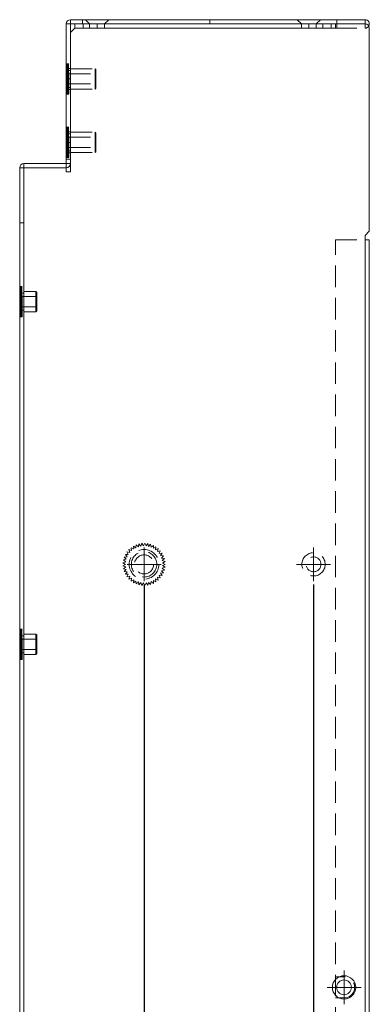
# Model space of a CAD drawing. Header units: millimetres. Extents: x 4065 to 8083, y -652 to 5416.
# Tile 101 of 256: x 4649 to 4731, y 3194 to 3426. Entities that reach past the tile are written whole.
import ezdxf

# ---------------------------------------------------------------- set-up
doc = ezdxf.new("R2010")
doc.units = ezdxf.units.MM
doc.header["$LTSCALE"] = 0.8
doc.header["$PDMODE"] = 3
doc.header["$PDSIZE"] = 0.3125
doc.linetypes.add('CENTER', pattern=[50.8, 31.75, -6.35, 6.35, -6.35])
doc.linetypes.add('HIDDEN', pattern=[9.525, 6.35, -3.175])
doc.layers.get('0').update_dxf_attribs({"linetype": 'CONTINUOUS', "lineweight": 0})
doc.layers.get('Defpoints').update_dxf_attribs({"linetype": 'CONTINUOUS', "lineweight": 0})
for name, color, linetype, lineweight in [('1', 2, 'CENTER', 0), ('2', 3, 'CONTINUOUS', 0), ('3', 5, 'HIDDEN', 0)]:
    doc.layers.add(name, color=color, linetype=linetype, lineweight=lineweight)
doc.styles.get("Standard").update_dxf_attribs({"font": 'romans.shx', "width": 0.8, "oblique": 5, "bigfont": 'whgtxt.shx'})
doc.dimstyles.get("Standard").update_dxf_attribs({"dimtxt": 2.5, "dimasz": 2.5, "dimexe": 0.8, "dimexo": 0.8, "dimgap": 0.8, "dimtad": 1, "dimdsep": 46, "dimtxsty": 'Standard', "dimcen": 0, "dimclrd": 3, "dimclre": 3, "dimclrt": 3, "dimazin": 0, "dimtp": 0.001, "dimtm": 0.001, "dimtfac": 1, "dimtmove": 0, "dimatfit": 3, "dimfxl": 0, "dimtolj": 1, "dimarcsym": 0})

# ---------------------------------------------------------------- blocks, each defined once
blk = doc.blocks.new('X')
at = {"layer": '1'}
for p, q in [((5251.84, 13719.59), (5251.84, 13727.59)), ((5247.84, 13723.59), (5255.84, 13723.59))]:
    blk.add_line(p, q, dxfattribs=at)
blk = doc.blocks.new('*D856')
at = {"layer": '2', "color": 3, "lineweight": -2}
for p, q in [((4678.18, 3292.73), (4678.18, 2794.7)), ((4648.83, 2817.48), (4648.83, 2794.7)), ((4651.33, 2795.5), (4675.68, 2795.5))]:
    blk.add_line(p, q, dxfattribs=at)
at = {"layer": '2', "color": 3}
for points in [[(4651.33, 2795.92), (4651.33, 2795.08), (4648.83, 2795.5)], [(4675.68, 2795.92), (4675.68, 2795.08), (4678.18, 2795.5)]]:
    blk.add_solid(points, dxfattribs=at)
at = {"layer": 'Defpoints', "color": 0}
for p in [(4678.18, 3293.53), (4648.83, 2818.28), (4678.18, 2795.5)]:
    blk.add_point(p, dxfattribs=at)
at = {"layer": '2', "color": 3, "insert": (4663.51, 2797.55), "char_height": 2.5, "attachment_point": 5}
blk.add_mtext('\\A1;29.35', dxfattribs=at)
blk = doc.blocks.new('*D860')
at = {"layer": '2', "color": 3, "lineweight": -2}
for p, q in [((4718.18, 3292.73), (4718.18, 2766.62)), ((4648.83, 2817.48), (4648.83, 2766.62)), ((4651.33, 2767.42), (4715.68, 2767.42))]:
    blk.add_line(p, q, dxfattribs=at)
at = {"layer": '2', "color": 3}
for points in [[(4651.33, 2767.83), (4651.33, 2767), (4648.83, 2767.42)], [(4715.68, 2767.83), (4715.68, 2767), (4718.18, 2767.42)]]:
    blk.add_solid(points, dxfattribs=at)
at = {"layer": 'Defpoints', "color": 0}
for p in [(4718.18, 3293.53), (4648.83, 2818.28), (4718.18, 2767.42)]:
    blk.add_point(p, dxfattribs=at)
at = {"layer": '2', "color": 3, "insert": (4683.51, 2769.47), "char_height": 2.5, "attachment_point": 5}
blk.add_mtext('\\A1;69.35', dxfattribs=at)

msp = doc.modelspace()

# ---------------------------------------------------------------- linework, layer by layer
for p, q in [((4660.831, 3426.28), (4660.831, 3423.28)), ((4660.831, 3426.28), (4730.331, 3426.28)), ((4730.331, 3425.28), (4730.331, 3426.28)), ((4659.831, 3425.28), (4659.831, 3392.28)), ((4659.831, 3425.28), (4661.831, 3425.28)), ((4661.831, 3424.28), (4660.831, 3423.28)), ((4661.831, 3425.28), (4661.831, 3424.28)), ((4661.831, 3425.28), (4722.331, 3425.28)), ((4661.831, 3424.28), (4723.331, 3424.28)), ((4722.331, 3425.28), (4722.331, 3424.28)), ((4722.331, 3425.28), (4723.331, 3425.28)), ((4723.331, 3425.28), (4723.331, 3424.28)), ((4723.331, 3425.28), (4730.331, 3425.28)), ((4731.331, 3376.28), (4731.331, 3424.28)), ((4660.831, 3423.28), (4660.831, 3390.28)), ((4648.831, 2818.28), (4648.831, 3391.28)), ((4659.831, 3391.28), (4648.831, 3391.28)), ((4649.831, 3392.28), (4649.831, 3391.28)), ((4649.831, 3392.28), (4659.831, 3392.28)), ((4649.831, 3391.28), (4649.831, 2824.28)), ((4659.831, 3391.28), (4659.831, 3392.28)), ((4660.831, 3392.28), (4659.831, 3392.28)), ((4659.831, 3391.28), (4659.831, 3390.28)), ((4659.831, 3390.28), (4660.831, 3390.28)), ((4730.331, 3375.28), (4731.331, 3376.28)), ((4730.331, 2824.28), (4730.331, 3375.28)), ((4730.331, 3374.28), (4731.331, 3374.28)), ((4731.331, 2824.28), (4731.331, 3374.28))]:
    msp.add_line(p, q)
for radius in [2.75, 1.75]:
    msp.add_circle((4725.381, 3197.53), radius)
for centre, start, end in [((4660.831, 3425.28), 90, 180), ((4730.331, 3425.28), 330.01012, 90), ((4730.331, 3424.28), 0, 90), ((4649.831, 3391.28), 90, 180), ((4659.831, 3392.28), 270, 0)]:
    msp.add_arc(centre, 1, start, end)
at = {"layer": '3'}
for p, q in [((4663.681, 3425.28), (4663.681, 3426.28)), ((4723.681, 3426.28), (4663.681, 3426.28)), ((4665.331, 3425.28), (4664.331, 3426.28)), ((4668.831, 3425.28), (4669.831, 3426.28)), ((4693.681, 3426.28), (4693.681, 3425.28)), ((4715.331, 3425.28), (4714.331, 3426.28)), ((4718.831, 3425.28), (4719.831, 3426.28)), ((4723.681, 3424.28), (4723.681, 3426.28)), ((4661.831, 3424.28), (4722.331, 3424.28)), ((4665.332, 3425.28), (4663.681, 3425.28)), ((4663.831, 3424.28), (4663.831, 3425.28)), ((4665.331, 3424.28), (4665.331, 3425.28)), ((4668.829, 3425.28), (4665.332, 3425.28)), ((4667.081, 3425.28), (4667.081, 3424.28)), ((4715.332, 3425.28), (4668.829, 3425.28)), ((4668.831, 3424.28), (4668.831, 3425.28)), ((4715.331, 3424.28), (4715.331, 3425.28)), ((4718.829, 3425.28), (4715.332, 3425.28)), ((4717.081, 3425.28), (4717.081, 3424.28)), ((4723.681, 3425.28), (4718.829, 3425.28)), ((4718.831, 3424.28), (4718.831, 3425.28)), ((4720.331, 3424.28), (4720.331, 3425.28)), ((4723.331, 3424.28), (4723.331, 3425.28)), ((4723.681, 3424.28), (4723.331, 3424.28)), ((4723.331, 3424.28), (4730.331, 3424.28)), ((4730.331, 3424.28), (4730.331, 3425.28)), ((4659.831, 3408.682), (4659.831, 3415.878)), ((4659.831, 3415.878), (4660.431, 3415.878)), ((4659.831, 3415.86), (4660.431, 3415.86)), ((4659.831, 3415.825), (4660.431, 3415.825)), ((4659.831, 3415.773), (4660.431, 3415.773)), ((4659.831, 3415.704), (4660.431, 3415.704)), ((4659.831, 3415.618), (4660.431, 3415.618)), ((4659.831, 3415.516), (4660.431, 3415.516)), ((4660.431, 3415.434), (4659.831, 3415.434)), ((4660.431, 3415.419), (4659.831, 3415.419)), ((4659.831, 3415.398), (4660.431, 3415.398)), ((4660.431, 3415.388), (4659.831, 3415.388)), ((4660.431, 3415.342), (4659.831, 3415.342)), ((4660.431, 3415.282), (4659.831, 3415.282)), ((4659.831, 3415.264), (4660.431, 3415.264)), ((4660.431, 3415.206), (4659.831, 3415.206)), ((4660.431, 3415.117), (4659.831, 3415.117)), ((4660.431, 3415.013), (4659.831, 3415.013)), ((4659.831, 3414.955), (4660.431, 3414.955)), ((4660.431, 3414.897), (4659.831, 3414.897)), ((4659.831, 3414.781), (4660.431, 3414.781)), ((4659.831, 3414.78), (4659.831, 3409.78)), ((4660.831, 3414.78), (4659.831, 3414.78)), ((4660.431, 3414.767), (4659.831, 3414.767)), ((4660.431, 3414.626), (4659.831, 3414.626)), ((4659.831, 3414.594), (4660.431, 3414.594)), ((4660.431, 3414.472), (4659.831, 3414.472)), ((4660.431, 3408.682), (4660.431, 3415.878)), ((4660.831, 3414.78), (4660.831, 3409.78)), ((4660.831, 3409.88), (4660.831, 3414.68)), ((4660.831, 3414.68), (4666.631, 3414.68)), ((4666.631, 3414.68), (4666.631, 3409.88)), ((4666.831, 3414.48), (4666.631, 3414.68)), ((4666.831, 3410.08), (4666.831, 3414.48)), ((4659.831, 3414.396), (4660.431, 3414.396)), ((4660.431, 3414.309), (4659.831, 3414.309)), ((4659.831, 3414.188), (4660.431, 3414.188)), ((4660.431, 3414.135), (4659.831, 3414.135)), ((4659.831, 3413.97), (4660.431, 3413.97)), ((4660.431, 3413.953), (4659.831, 3413.953)), ((4660.431, 3413.762), (4659.831, 3413.762)), ((4659.831, 3413.744), (4660.431, 3413.744)), ((4660.431, 3413.564), (4659.831, 3413.564)), ((4659.831, 3413.511), (4660.431, 3413.511)), ((4660.431, 3413.359), (4659.831, 3413.359)), ((4659.831, 3413.272), (4660.431, 3413.272)), ((4660.431, 3413.15), (4659.831, 3413.15)), ((4659.831, 3413.028), (4660.431, 3413.028)), ((4660.431, 3412.936), (4659.831, 3412.936)), ((4659.831, 3412.781), (4660.431, 3412.781)), ((4660.431, 3412.719), (4659.831, 3412.719)), ((4659.831, 3412.531), (4660.431, 3412.531)), ((4660.431, 3412.5), (4659.831, 3412.5)), ((4660.431, 3412.28), (4659.831, 3412.28)), ((4659.831, 3412.28), (4660.831, 3412.28)), ((4660.431, 3414.28), (4660.831, 3414.28)), ((4660.431, 3413.48), (4666.631, 3413.48)), ((4666.631, 3413.48), (4666.831, 3413.68)), ((4660.431, 3412.06), (4659.831, 3412.06)), ((4659.831, 3412.029), (4660.431, 3412.029)), ((4660.431, 3411.841), (4659.831, 3411.841)), ((4659.831, 3411.779), (4660.431, 3411.779)), ((4660.431, 3411.624), (4659.831, 3411.624)), ((4659.831, 3411.531), (4660.431, 3411.531)), ((4660.431, 3411.41), (4659.831, 3411.41)), ((4659.831, 3411.288), (4660.431, 3411.288)), ((4660.431, 3411.2), (4659.831, 3411.2)), ((4659.831, 3411.049), (4660.431, 3411.049)), ((4660.431, 3410.996), (4659.831, 3410.996)), ((4659.831, 3410.816), (4660.431, 3410.816)), ((4660.431, 3410.798), (4659.831, 3410.798)), ((4660.431, 3410.607), (4659.831, 3410.607)), ((4659.831, 3410.59), (4660.431, 3410.59)), ((4660.431, 3410.425), (4659.831, 3410.425)), ((4659.831, 3410.372), (4660.431, 3410.372)), ((4660.431, 3410.251), (4659.831, 3410.251)), ((4659.831, 3410.164), (4660.431, 3410.164)), ((4660.431, 3410.087), (4659.831, 3410.087)), ((4659.831, 3409.966), (4660.431, 3409.966)), ((4660.431, 3409.934), (4659.831, 3409.934)), ((4660.431, 3409.793), (4659.831, 3409.793)), ((4660.431, 3411.08), (4666.631, 3411.08)), ((4660.431, 3410.28), (4660.831, 3410.28)), ((4660.831, 3409.88), (4666.631, 3409.88)), ((4666.631, 3411.08), (4666.831, 3410.88)), ((4666.831, 3410.08), (4666.631, 3409.88)), ((4660.831, 3409.78), (4659.831, 3409.78)), ((4659.831, 3409.779), (4660.431, 3409.779)), ((4660.431, 3409.663), (4659.831, 3409.663)), ((4659.831, 3409.605), (4660.431, 3409.605)), ((4660.431, 3409.547), (4659.831, 3409.547)), ((4660.431, 3409.443), (4659.831, 3409.443)), ((4660.431, 3409.353), (4659.831, 3409.353)), ((4659.831, 3409.295), (4660.431, 3409.295)), ((4660.431, 3409.278), (4659.831, 3409.278)), ((4660.431, 3409.217), (4659.831, 3409.217)), ((4660.431, 3409.172), (4659.831, 3409.172)), ((4659.831, 3409.162), (4660.431, 3409.162)), ((4660.431, 3409.141), (4659.831, 3409.141)), ((4660.431, 3409.126), (4659.831, 3409.126)), ((4659.831, 3409.044), (4660.431, 3409.044)), ((4659.831, 3408.942), (4660.431, 3408.942)), ((4659.831, 3408.856), (4660.431, 3408.856)), ((4659.831, 3408.787), (4660.431, 3408.787)), ((4659.831, 3408.735), (4660.431, 3408.735)), ((4659.831, 3408.7), (4660.431, 3408.7)), ((4659.831, 3408.682), (4660.431, 3408.682)), ((4659.831, 3393.682), (4659.831, 3400.878)), ((4659.831, 3400.878), (4660.431, 3400.878)), ((4659.831, 3400.86), (4660.431, 3400.86)), ((4659.831, 3400.825), (4660.431, 3400.825)), ((4659.831, 3400.773), (4660.431, 3400.773)), ((4659.831, 3400.704), (4660.431, 3400.704)), ((4659.831, 3400.618), (4660.431, 3400.618)), ((4659.831, 3400.516), (4660.431, 3400.516)), ((4660.431, 3393.682), (4660.431, 3400.878)), ((4660.431, 3400.434), (4659.831, 3400.434)), ((4660.431, 3400.419), (4659.831, 3400.419)), ((4659.831, 3400.398), (4660.431, 3400.398)), ((4660.431, 3400.388), (4659.831, 3400.388)), ((4660.431, 3400.342), (4659.831, 3400.342)), ((4660.431, 3400.282), (4659.831, 3400.282)), ((4659.831, 3400.264), (4660.431, 3400.264)), ((4660.431, 3400.206), (4659.831, 3400.206)), ((4660.431, 3400.117), (4659.831, 3400.117)), ((4660.431, 3400.013), (4659.831, 3400.013)), ((4659.831, 3399.955), (4660.431, 3399.955)), ((4660.431, 3399.897), (4659.831, 3399.897)), ((4659.831, 3399.781), (4660.431, 3399.781)), ((4659.831, 3399.78), (4659.831, 3394.78)), ((4660.831, 3399.78), (4659.831, 3399.78)), ((4660.431, 3399.767), (4659.831, 3399.767)), ((4660.431, 3399.626), (4659.831, 3399.626)), ((4659.831, 3399.594), (4660.431, 3399.594)), ((4660.431, 3399.472), (4659.831, 3399.472)), ((4659.831, 3399.396), (4660.431, 3399.396)), ((4660.431, 3399.309), (4659.831, 3399.309)), ((4659.831, 3399.188), (4660.431, 3399.188)), ((4660.431, 3399.135), (4659.831, 3399.135)), ((4659.831, 3398.97), (4660.431, 3398.97)), ((4660.431, 3398.953), (4659.831, 3398.953)), ((4660.431, 3398.762), (4659.831, 3398.762)), ((4659.831, 3398.744), (4660.431, 3398.744)), ((4660.431, 3398.564), (4659.831, 3398.564)), ((4659.831, 3398.511), (4660.431, 3398.511)), ((4660.431, 3398.359), (4659.831, 3398.359)), ((4659.831, 3398.272), (4660.431, 3398.272)), ((4660.431, 3399.28), (4660.831, 3399.28)), ((4660.431, 3398.48), (4666.631, 3398.48)), ((4660.831, 3399.78), (4660.831, 3394.78)), ((4660.831, 3394.88), (4660.831, 3399.68)), ((4660.831, 3399.68), (4666.631, 3399.68)), ((4666.631, 3399.68), (4666.631, 3394.88)), ((4666.831, 3399.48), (4666.631, 3399.68)), ((4666.631, 3398.48), (4666.831, 3398.68)), ((4666.831, 3395.08), (4666.831, 3399.48)), ((4660.431, 3398.15), (4659.831, 3398.15)), ((4659.831, 3398.028), (4660.431, 3398.028)), ((4660.431, 3397.936), (4659.831, 3397.936)), ((4659.831, 3397.781), (4660.431, 3397.781)), ((4660.431, 3397.719), (4659.831, 3397.719)), ((4659.831, 3397.531), (4660.431, 3397.531)), ((4660.431, 3397.5), (4659.831, 3397.5)), ((4660.431, 3397.28), (4659.831, 3397.28)), ((4659.831, 3397.28), (4660.831, 3397.28)), ((4660.431, 3397.06), (4659.831, 3397.06)), ((4659.831, 3397.029), (4660.431, 3397.029)), ((4660.431, 3396.841), (4659.831, 3396.841)), ((4659.831, 3396.779), (4660.431, 3396.779)), ((4660.431, 3396.624), (4659.831, 3396.624)), ((4659.831, 3396.531), (4660.431, 3396.531)), ((4660.431, 3396.41), (4659.831, 3396.41)), ((4659.831, 3396.288), (4660.431, 3396.288)), ((4660.431, 3396.2), (4659.831, 3396.2)), ((4659.831, 3396.049), (4660.431, 3396.049)), ((4660.431, 3395.996), (4659.831, 3395.996)), ((4660.431, 3396.08), (4666.631, 3396.08)), ((4666.631, 3396.08), (4666.831, 3395.88)), ((4659.831, 3395.816), (4660.431, 3395.816)), ((4660.431, 3395.798), (4659.831, 3395.798)), ((4660.431, 3395.607), (4659.831, 3395.607)), ((4659.831, 3395.59), (4660.431, 3395.59)), ((4660.431, 3395.425), (4659.831, 3395.425)), ((4659.831, 3395.372), (4660.431, 3395.372)), ((4660.431, 3395.251), (4659.831, 3395.251)), ((4659.831, 3395.164), (4660.431, 3395.164)), ((4660.431, 3395.087), (4659.831, 3395.087)), ((4659.831, 3394.966), (4660.431, 3394.966)), ((4660.431, 3394.934), (4659.831, 3394.934)), ((4660.431, 3394.793), (4659.831, 3394.793)), ((4660.831, 3394.78), (4659.831, 3394.78)), ((4659.831, 3394.779), (4660.431, 3394.779)), ((4660.431, 3394.663), (4659.831, 3394.663)), ((4659.831, 3394.605), (4660.431, 3394.605)), ((4660.431, 3394.547), (4659.831, 3394.547)), ((4660.431, 3394.443), (4659.831, 3394.443)), ((4660.431, 3394.353), (4659.831, 3394.353)), ((4659.831, 3394.295), (4660.431, 3394.295)), ((4660.431, 3394.278), (4659.831, 3394.278)), ((4660.431, 3394.217), (4659.831, 3394.217)), ((4660.431, 3394.172), (4659.831, 3394.172)), ((4659.831, 3394.162), (4660.431, 3394.162)), ((4660.431, 3394.141), (4659.831, 3394.141)), ((4660.431, 3394.126), (4659.831, 3394.126)), ((4659.831, 3394.044), (4660.431, 3394.044)), ((4659.831, 3393.942), (4660.431, 3393.942)), ((4659.831, 3393.856), (4660.431, 3393.856)), ((4659.831, 3393.787), (4660.431, 3393.787)), ((4659.831, 3393.735), (4660.431, 3393.735)), ((4659.831, 3393.7), (4660.431, 3393.7)), ((4659.831, 3393.682), (4660.431, 3393.682)), ((4660.431, 3395.28), (4660.831, 3395.28)), ((4660.831, 3394.88), (4666.631, 3394.88)), ((4666.831, 3395.08), (4666.631, 3394.88)), ((4649.831, 3391.28), (4649.831, 2824.28)), ((4659.831, 3393.28), (4660.831, 3393.28)), ((4648.831, 3378.28), (4649.831, 3378.28)), ((4723.331, 2837.28), (4723.331, 3374.28)), ((4723.331, 3374.28), (4730.331, 3374.28)), ((4730.331, 3374.28), (4730.331, 2824.28)), ((4648.831, 3356.032), (4648.831, 3363.228)), ((4648.831, 3363.228), (4649.431, 3363.228)), ((4648.831, 3363.21), (4649.431, 3363.21)), ((4648.831, 3363.175), (4649.431, 3363.175)), ((4648.831, 3363.123), (4649.431, 3363.123)), ((4648.831, 3363.054), (4649.431, 3363.054)), ((4648.831, 3362.968), (4649.431, 3362.968)), ((4648.831, 3362.866), (4649.431, 3362.866)), ((4649.431, 3362.784), (4648.831, 3362.784)), ((4649.431, 3362.769), (4648.831, 3362.769)), ((4648.831, 3362.748), (4649.431, 3362.748)), ((4649.431, 3362.738), (4648.831, 3362.738)), ((4649.431, 3362.692), (4648.831, 3362.692)), ((4649.431, 3362.632), (4648.831, 3362.632)), ((4648.831, 3362.614), (4649.431, 3362.614)), ((4649.431, 3362.556), (4648.831, 3362.556)), ((4649.431, 3362.467), (4648.831, 3362.467)), ((4649.431, 3362.363), (4648.831, 3362.363)), ((4648.831, 3362.305), (4649.431, 3362.305)), ((4649.431, 3362.247), (4648.831, 3362.247)), ((4648.831, 3362.131), (4649.431, 3362.131)), ((4649.431, 3362.117), (4648.831, 3362.117)), ((4649.431, 3361.976), (4648.831, 3361.976)), ((4648.831, 3361.944), (4649.431, 3361.944)), ((4649.431, 3361.822), (4648.831, 3361.822)), ((4648.831, 3361.746), (4649.431, 3361.746)), ((4649.431, 3361.659), (4648.831, 3361.659)), ((4648.831, 3361.538), (4649.431, 3361.538)), ((4649.431, 3361.485), (4648.831, 3361.485)), ((4648.831, 3361.32), (4649.431, 3361.32)), ((4649.431, 3361.303), (4648.831, 3361.303)), ((4649.431, 3361.112), (4648.831, 3361.112)), ((4648.831, 3361.094), (4649.431, 3361.094)), ((4649.431, 3360.914), (4648.831, 3360.914)), ((4649.431, 3356.032), (4649.431, 3363.228)), ((4649.431, 3361.63), (4649.831, 3361.63)), ((4649.831, 3357.23), (4649.831, 3362.03)), ((4649.831, 3362.03), (4652.631, 3362.03)), ((4652.631, 3362.03), (4652.631, 3357.23)), ((4652.831, 3361.83), (4652.631, 3362.03)), ((4652.631, 3360.83), (4652.831, 3361.03)), ((4652.831, 3357.43), (4652.831, 3361.83)), ((4648.831, 3360.861), (4649.431, 3360.861)), ((4649.431, 3360.709), (4648.831, 3360.709)), ((4648.831, 3360.622), (4649.431, 3360.622)), ((4649.431, 3360.5), (4648.831, 3360.5)), ((4648.831, 3360.378), (4649.431, 3360.378)), ((4649.431, 3360.286), (4648.831, 3360.286)), ((4648.831, 3360.131), (4649.431, 3360.131)), ((4649.431, 3360.069), (4648.831, 3360.069)), ((4648.831, 3359.881), (4649.431, 3359.881)), ((4649.431, 3359.85), (4648.831, 3359.85)), ((4649.431, 3359.63), (4648.831, 3359.63)), ((4649.431, 3359.41), (4648.831, 3359.41)), ((4648.831, 3359.379), (4649.431, 3359.379)), ((4649.431, 3359.191), (4648.831, 3359.191)), ((4648.831, 3359.129), (4649.431, 3359.129)), ((4649.431, 3358.974), (4648.831, 3358.974)), ((4648.831, 3358.881), (4649.431, 3358.881)), ((4649.431, 3358.76), (4648.831, 3358.76)), ((4648.831, 3358.638), (4649.431, 3358.638)), ((4649.431, 3360.83), (4652.631, 3360.83)), ((4649.431, 3358.55), (4648.831, 3358.55)), ((4648.831, 3358.399), (4649.431, 3358.399)), ((4649.431, 3358.346), (4648.831, 3358.346)), ((4648.831, 3358.166), (4649.431, 3358.166)), ((4649.431, 3358.148), (4648.831, 3358.148)), ((4649.431, 3357.957), (4648.831, 3357.957)), ((4648.831, 3357.94), (4649.431, 3357.94)), ((4649.431, 3357.775), (4648.831, 3357.775)), ((4648.831, 3357.722), (4649.431, 3357.722)), ((4649.431, 3357.601), (4648.831, 3357.601)), ((4648.831, 3357.514), (4649.431, 3357.514)), ((4649.431, 3357.437), (4648.831, 3357.437)), ((4648.831, 3357.316), (4649.431, 3357.316)), ((4649.431, 3357.284), (4648.831, 3357.284)), ((4649.431, 3357.143), (4648.831, 3357.143)), ((4648.831, 3357.129), (4649.431, 3357.129)), ((4649.431, 3357.013), (4648.831, 3357.013)), ((4648.831, 3356.955), (4649.431, 3356.955)), ((4649.431, 3356.897), (4648.831, 3356.897)), ((4649.431, 3356.793), (4648.831, 3356.793)), ((4649.431, 3356.703), (4648.831, 3356.703)), ((4648.831, 3356.645), (4649.431, 3356.645)), ((4649.431, 3356.628), (4648.831, 3356.628)), ((4649.431, 3356.567), (4648.831, 3356.567)), ((4649.431, 3356.522), (4648.831, 3356.522)), ((4648.831, 3356.512), (4649.431, 3356.512)), ((4649.431, 3356.491), (4648.831, 3356.491)), ((4649.431, 3356.476), (4648.831, 3356.476)), ((4648.831, 3356.394), (4649.431, 3356.394)), ((4648.831, 3356.292), (4649.431, 3356.292)), ((4649.431, 3358.43), (4652.631, 3358.43)), ((4649.431, 3357.63), (4649.831, 3357.63)), ((4649.831, 3357.23), (4652.631, 3357.23)), ((4652.631, 3358.43), (4652.831, 3358.23)), ((4652.831, 3357.43), (4652.631, 3357.23)), ((4648.831, 3356.206), (4649.431, 3356.206)), ((4648.831, 3356.137), (4649.431, 3356.137)), ((4648.831, 3356.085), (4649.431, 3356.085)), ((4648.831, 3356.05), (4649.431, 3356.05)), ((4648.831, 3356.032), (4649.431, 3356.032)), ((4674.136, 3300.469), (4674.463, 3299.853)), ((4674.823, 3300.348), (4674.136, 3300.469)), ((4674.584, 3301.003), (4674.823, 3300.348)), ((4675.248, 3300.788), (4674.584, 3301.003)), ((4675.103, 3301.47), (4675.248, 3300.788)), ((4675.73, 3301.164), (4675.103, 3301.47)), ((4675.681, 3301.86), (4675.73, 3301.164)), ((4676.259, 3301.47), (4675.681, 3301.86)), ((4676.308, 3302.166), (4676.259, 3301.47)), ((4676.826, 3301.699), (4676.308, 3302.166)), ((4676.971, 3302.381), (4676.826, 3301.699)), ((4677.42, 3301.847), (4676.971, 3302.381)), ((4677.658, 3302.503), (4677.42, 3301.847)), ((4678.028, 3301.911), (4677.658, 3302.503)), ((4678.355, 3302.527), (4678.028, 3301.911)), ((4678.639, 3301.89), (4678.355, 3302.527)), ((4679.049, 3302.454), (4678.639, 3301.89)), ((4679.241, 3301.783), (4679.049, 3302.454)), ((4679.726, 3302.285), (4679.241, 3301.783)), ((4679.823, 3301.594), (4679.726, 3302.285)), ((4680.373, 3302.024), (4679.823, 3301.594)), ((4680.373, 3301.326), (4680.373, 3302.024)), ((4680.977, 3301.675), (4680.373, 3301.326)), ((4680.88, 3300.984), (4680.977, 3301.675)), ((4681.526, 3301.246), (4680.88, 3300.984)), ((4681.334, 3300.575), (4681.526, 3301.246)), ((4682.011, 3300.744), (4681.334, 3300.575)), ((4681.727, 3300.107), (4682.011, 3300.744)), ((4673.84, 3298.14), (4673.193, 3297.879)), ((4673.967, 3298.738), (4673.29, 3298.57)), ((4673.29, 3298.57), (4673.84, 3298.14)), ((4674.176, 3299.313), (4673.482, 3299.24)), ((4673.482, 3299.24), (4673.967, 3298.738)), ((4673.766, 3299.877), (4674.176, 3299.313)), ((4674.463, 3299.853), (4673.766, 3299.877)), ((4682.421, 3300.18), (4681.727, 3300.107)), ((4682.051, 3299.588), (4682.421, 3300.18)), ((4682.749, 3299.564), (4682.051, 3299.588)), ((4682.3, 3299.029), (4682.749, 3299.564)), ((4682.987, 3298.908), (4682.3, 3299.029)), ((4682.469, 3298.441), (4682.987, 3298.908)), ((4683.132, 3298.226), (4682.469, 3298.441)), ((4682.554, 3297.836), (4683.132, 3298.226)), ((4673.193, 3297.879), (4673.797, 3297.53)), ((4673.797, 3297.53), (4673.193, 3297.181)), ((4673.193, 3297.181), (4673.84, 3296.92)), ((4673.84, 3296.92), (4673.29, 3296.49)), ((4673.29, 3296.49), (4673.967, 3296.322)), ((4673.967, 3296.322), (4673.482, 3295.82)), ((4673.482, 3295.82), (4674.176, 3295.747)), ((4674.176, 3295.747), (4673.766, 3295.183)), ((4682.3, 3296.031), (4682.987, 3296.152)), ((4682.749, 3295.496), (4682.3, 3296.031)), ((4682.469, 3296.619), (4683.132, 3296.834)), ((4682.987, 3296.152), (4682.469, 3296.619)), ((4683.181, 3297.53), (4682.554, 3297.836)), ((4682.554, 3297.224), (4683.181, 3297.53)), ((4683.132, 3296.834), (4682.554, 3297.224)), ((4673.766, 3295.183), (4674.463, 3295.207)), ((4674.463, 3295.207), (4674.136, 3294.591)), ((4674.136, 3294.591), (4674.823, 3294.712)), ((4674.823, 3294.712), (4674.584, 3294.057)), ((4674.584, 3294.057), (4675.248, 3294.272)), ((4675.248, 3294.272), (4675.103, 3293.59)), ((4675.103, 3293.59), (4675.73, 3293.896)), ((4675.73, 3293.896), (4675.681, 3293.2)), ((4675.681, 3293.2), (4676.259, 3293.59)), ((4676.259, 3293.59), (4676.308, 3292.894)), ((4679.726, 3292.775), (4679.823, 3293.465)), ((4679.823, 3293.465), (4680.373, 3293.036)), ((4680.373, 3293.036), (4680.373, 3293.734)), ((4680.373, 3293.734), (4680.977, 3293.385)), ((4680.977, 3293.385), (4680.88, 3294.076)), ((4680.88, 3294.076), (4681.526, 3293.814)), ((4681.526, 3293.814), (4681.334, 3294.485)), ((4681.334, 3294.485), (4682.011, 3294.316)), ((4682.011, 3294.316), (4681.727, 3294.953)), ((4681.727, 3294.953), (4682.421, 3294.88)), ((4682.051, 3295.472), (4682.749, 3295.496)), ((4682.421, 3294.88), (4682.051, 3295.472)), ((4676.308, 3292.894), (4676.826, 3293.361)), ((4676.826, 3293.361), (4676.971, 3292.678)), ((4676.971, 3292.678), (4677.42, 3293.213)), ((4677.42, 3293.213), (4677.658, 3292.557)), ((4677.658, 3292.557), (4678.028, 3293.149)), ((4678.028, 3293.149), (4678.355, 3292.533)), ((4678.355, 3292.533), (4678.639, 3293.17)), ((4678.639, 3293.17), (4679.049, 3292.606)), ((4679.049, 3292.606), (4679.241, 3293.276)), ((4679.241, 3293.276), (4679.726, 3292.775)), ((4648.831, 3275.032), (4648.831, 3282.228)), ((4648.831, 3282.228), (4649.431, 3282.228)), ((4648.831, 3282.21), (4649.431, 3282.21)), ((4648.831, 3282.175), (4649.431, 3282.175)), ((4648.831, 3282.123), (4649.431, 3282.123)), ((4648.831, 3282.054), (4649.431, 3282.054)), ((4648.831, 3281.968), (4649.431, 3281.968)), ((4648.831, 3281.866), (4649.431, 3281.866)), ((4649.431, 3281.784), (4648.831, 3281.784)), ((4649.431, 3275.032), (4649.431, 3282.228)), ((4649.431, 3281.769), (4648.831, 3281.769)), ((4648.831, 3281.748), (4649.431, 3281.748)), ((4649.431, 3281.738), (4648.831, 3281.738)), ((4649.431, 3281.692), (4648.831, 3281.692)), ((4649.431, 3281.632), (4648.831, 3281.632)), ((4648.831, 3281.614), (4649.431, 3281.614)), ((4649.431, 3281.556), (4648.831, 3281.556)), ((4649.431, 3281.467), (4648.831, 3281.467)), ((4649.431, 3281.363), (4648.831, 3281.363)), ((4648.831, 3281.305), (4649.431, 3281.305)), ((4649.431, 3281.247), (4648.831, 3281.247)), ((4648.831, 3281.131), (4649.431, 3281.131)), ((4649.431, 3281.117), (4648.831, 3281.117)), ((4649.431, 3280.976), (4648.831, 3280.976)), ((4648.831, 3280.944), (4649.431, 3280.944)), ((4649.431, 3280.822), (4648.831, 3280.822)), ((4648.831, 3280.746), (4649.431, 3280.746)), ((4649.431, 3280.659), (4648.831, 3280.659)), ((4648.831, 3280.538), (4649.431, 3280.538)), ((4649.431, 3280.485), (4648.831, 3280.485)), ((4648.831, 3280.32), (4649.431, 3280.32)), ((4649.431, 3280.303), (4648.831, 3280.303)), ((4649.431, 3280.112), (4648.831, 3280.112)), ((4648.831, 3280.094), (4649.431, 3280.094)), ((4649.431, 3279.914), (4648.831, 3279.914)), ((4648.831, 3279.861), (4649.431, 3279.861)), ((4649.431, 3279.709), (4648.831, 3279.709)), ((4648.831, 3279.622), (4649.431, 3279.622)), ((4649.431, 3279.5), (4648.831, 3279.5)), ((4649.431, 3280.63), (4649.831, 3280.63)), ((4649.431, 3279.83), (4652.631, 3279.83)), ((4649.831, 3276.23), (4649.831, 3281.03)), ((4649.831, 3281.03), (4652.631, 3281.03)), ((4652.631, 3281.03), (4652.631, 3276.23)), ((4652.831, 3280.83), (4652.631, 3281.03)), ((4652.631, 3279.83), (4652.831, 3280.03)), ((4652.831, 3276.43), (4652.831, 3280.83)), ((4648.831, 3279.378), (4649.431, 3279.378)), ((4649.431, 3279.286), (4648.831, 3279.286)), ((4648.831, 3279.131), (4649.431, 3279.131)), ((4649.431, 3279.069), (4648.831, 3279.069)), ((4648.831, 3278.881), (4649.431, 3278.881)), ((4649.431, 3278.85), (4648.831, 3278.85)), ((4649.431, 3278.63), (4648.831, 3278.63)), ((4649.431, 3278.41), (4648.831, 3278.41)), ((4648.831, 3278.379), (4649.431, 3278.379)), ((4649.431, 3278.191), (4648.831, 3278.191)), ((4648.831, 3278.129), (4649.431, 3278.129)), ((4649.431, 3277.974), (4648.831, 3277.974)), ((4648.831, 3277.881), (4649.431, 3277.881)), ((4649.431, 3277.76), (4648.831, 3277.76)), ((4648.831, 3277.638), (4649.431, 3277.638)), ((4649.431, 3277.55), (4648.831, 3277.55)), ((4648.831, 3277.399), (4649.431, 3277.399)), ((4649.431, 3277.346), (4648.831, 3277.346)), ((4648.831, 3277.166), (4649.431, 3277.166)), ((4649.431, 3277.148), (4648.831, 3277.148)), ((4649.431, 3277.43), (4652.631, 3277.43)), ((4652.631, 3277.43), (4652.831, 3277.23)), ((4649.431, 3276.957), (4648.831, 3276.957)), ((4648.831, 3276.94), (4649.431, 3276.94)), ((4649.431, 3276.775), (4648.831, 3276.775)), ((4648.831, 3276.722), (4649.431, 3276.722)), ((4649.431, 3276.601), (4648.831, 3276.601)), ((4648.831, 3276.514), (4649.431, 3276.514)), ((4649.431, 3276.437), (4648.831, 3276.437)), ((4648.831, 3276.316), (4649.431, 3276.316)), ((4649.431, 3276.284), (4648.831, 3276.284)), ((4649.431, 3276.143), (4648.831, 3276.143)), ((4648.831, 3276.129), (4649.431, 3276.129)), ((4649.431, 3276.013), (4648.831, 3276.013)), ((4648.831, 3275.955), (4649.431, 3275.955)), ((4649.431, 3275.897), (4648.831, 3275.897)), ((4649.431, 3275.793), (4648.831, 3275.793)), ((4649.431, 3275.703), (4648.831, 3275.703)), ((4648.831, 3275.645), (4649.431, 3275.645)), ((4649.431, 3275.628), (4648.831, 3275.628)), ((4649.431, 3275.567), (4648.831, 3275.567)), ((4649.431, 3275.522), (4648.831, 3275.522)), ((4648.831, 3275.512), (4649.431, 3275.512)), ((4649.431, 3275.491), (4648.831, 3275.491)), ((4649.431, 3275.476), (4648.831, 3275.476)), ((4648.831, 3275.394), (4649.431, 3275.394)), ((4648.831, 3275.292), (4649.431, 3275.292)), ((4648.831, 3275.206), (4649.431, 3275.206)), ((4648.831, 3275.137), (4649.431, 3275.137)), ((4648.831, 3275.085), (4649.431, 3275.085)), ((4648.831, 3275.05), (4649.431, 3275.05)), ((4648.831, 3275.032), (4649.431, 3275.032)), ((4649.431, 3276.63), (4649.831, 3276.63)), ((4649.831, 3276.23), (4652.631, 3276.23)), ((4652.831, 3276.43), (4652.631, 3276.23)), ((4723.331, 3200.03), (4725.381, 3200.03)), ((4723.331, 3195.03), (4725.381, 3195.03))]:
    msp.add_line(p, q, dxfattribs=at)
for centre, radius in [((4678.181, 3297.53), 3.5), ((4678.181, 3297.53), 3), ((4678.181, 3297.53), 2.25), ((4718.181, 3297.53), 2.75), ((4718.181, 3297.53), 1.75)]:
    msp.add_circle(centre, radius, dxfattribs=at)
for centre, radius, end in [((4730.331, 3425.28), 1, 330.01012), ((4725.381, 3197.53), 2.5, 90)]:
    msp.add_arc(centre, radius, 270, end, dxfattribs=at)

# ---------------------------------------------------------------- block references
for p in [(-573.658, -10426.062), (-533.658, -10426.062), (-526.458, -10526.062)]:
    msp.add_blockref('X', p)

# ---------------------------------------------------------------- dimensions: what is measured, and where the dimension line sits
at = {"layer": '2'}
for base, p2, picture, middle in [((4678.181, 2795.498), (4678.181, 3293.53), '*D856', (4663.506, 2797.548)), ((4718.181, 2767.418), (4718.181, 3293.53), '*D860', (4683.506, 2769.468))]:
    dim = msp.add_linear_dim(base=base, p1=(4648.831, 2818.28), p2=p2, dimstyle='Standard', override={"dimazin": 2}, dxfattribs=at)
    dim.commit()
    dim.dimension.update_dxf_attribs({"geometry": picture, "text_midpoint": middle})

doc.saveas('drawing.dxf')
